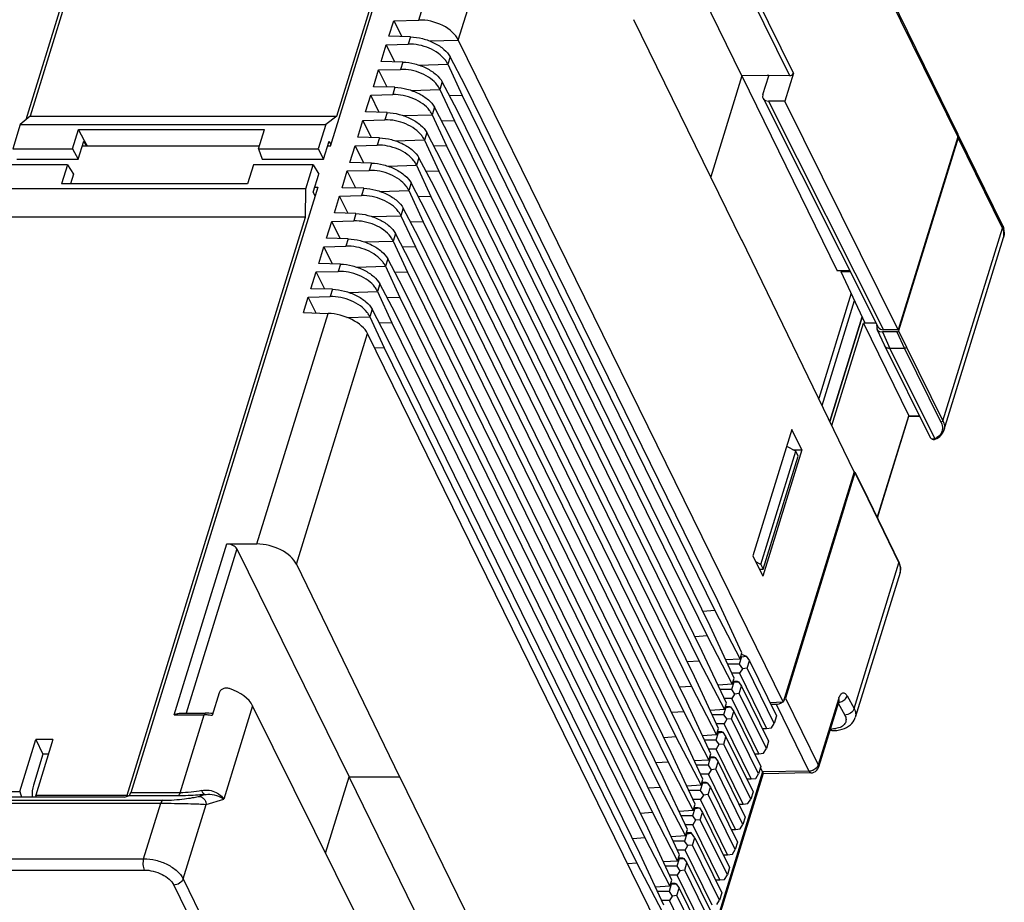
# Model space of a CAD drawing. Header units: millimetres. Extents: x 0 to 420, y 0 to 297.
# Tile 118 of 119: x 264 to 325, y 198 to 253. Entities that reach past the tile are written whole.
import ezdxf

# ---------------------------------------------------------------- set-up
doc = ezdxf.new("R2010")
doc.units = ezdxf.units.MM
doc.header["$LTSCALE"] = 23.1
doc.layers.get('0').update_dxf_attribs({"linetype": 'CONTINUOUS'})
doc.layers.add('03__ASM_ALL_CURVES', color=7, linetype='CONTINUOUS')

msp = doc.modelspace()

# ---------------------------------------------------------------- linework, layer by layer
at = {"color": 7, "linetype": 'Continuous'}
for p, q in [((301.354, 288.276), (322.127, 245.945)), ((301.365, 288.056), (322.139, 245.724)), ((275.649, 282.871), (264.567, 247.01)), ((283.597, 247.01), (294.554, 282.469)), ((264.321, 246.807), (275.13, 281.784)), ((283.207, 245.153), (294.527, 281.784)), ((288.683, 252.978), (293.103, 267.282)), ((291.135, 251.735), (295.558, 266.047)), ((308.747, 249.525), (302.036, 263.2)), ((311.71, 249.517), (305.095, 262.996)), ((311.943, 249.671), (305.215, 263.382)), ((286.835, 251.976), (287.131, 252.932)), ((287.131, 252.932), (288.683, 252.978)), ((287.131, 252.932), (287.629, 251.952)), ((302.017, 253.003), (308.728, 239.328)), ((288.177, 251.935), (286.835, 251.976)), ((288.177, 251.935), (288.037, 251.484)), ((286.351, 250.409), (286.671, 251.444)), ((286.671, 251.444), (288.037, 251.484)), ((287.204, 250.383), (286.671, 251.444)), ((289.361, 251.681), (291.135, 251.735)), ((291.135, 251.735), (311.299, 210.646)), ((290.631, 250.7), (290.487, 250.233)), ((291.568, 248.906), (290.631, 250.7)), ((287.693, 250.369), (286.351, 250.409)), ((287.693, 250.369), (287.553, 249.918)), ((288.696, 250.181), (290.487, 250.234)), ((290.487, 250.233), (291.38, 248.298)), ((285.867, 248.842), (286.187, 249.877)), ((286.187, 249.877), (287.553, 249.918)), ((286.72, 248.817), (286.187, 249.877)), ((308.747, 249.525), (306.806, 243.243)), ((310.303, 249.532), (308.747, 249.525)), ((308.747, 249.525), (314.656, 237.422)), ((310.043, 248.348), (310.406, 249.523)), ((310.408, 249.531), (310.303, 249.532)), ((311.71, 249.517), (310.408, 249.531)), ((311.943, 249.671), (311.407, 247.934)), ((287.208, 248.802), (285.867, 248.842)), ((287.208, 248.802), (287.069, 248.351)), ((290.147, 249.133), (290.003, 248.666)), ((291.084, 247.339), (290.147, 249.133)), ((307.255, 216.939), (291.568, 248.906)), ((285.383, 247.276), (285.703, 248.311)), ((285.703, 248.311), (287.069, 248.351)), ((286.236, 247.25), (285.703, 248.311)), ((288.211, 248.614), (290.003, 248.667)), ((290.003, 248.666), (290.896, 246.731)), ((291.38, 248.298), (290.596, 248.274)), ((291.38, 248.298), (307.067, 216.331)), ((289.663, 247.567), (289.519, 247.1)), ((290.6, 245.773), (289.663, 247.567)), ((310.057, 248.124), (317.211, 233.924)), ((311.407, 247.934), (310.386, 247.95)), ((310.386, 247.95), (317.538, 233.756)), ((318.44, 233.756), (311.407, 247.934)), ((264.567, 247.01), (263.944, 246.496)), ((264.567, 247.01), (283.597, 247.01)), ((283.597, 247.01), (282.909, 246.496)), ((286.724, 247.235), (285.383, 247.276)), ((286.724, 247.235), (286.585, 246.784)), ((287.727, 247.047), (289.519, 247.1)), ((289.519, 247.1), (290.412, 245.164)), ((306.771, 215.372), (291.084, 247.339)), ((263.944, 246.496), (263.48, 244.995)), ((263.944, 246.496), (282.909, 246.496)), ((282.909, 246.496), (282.445, 244.995)), ((284.899, 245.709), (285.219, 246.744)), ((285.219, 246.744), (286.585, 246.784)), ((285.752, 245.683), (285.219, 246.744)), ((290.896, 246.731), (290.112, 246.708)), ((290.896, 246.731), (306.583, 214.764)), ((267.188, 244.995), (267.555, 246.186)), ((267.945, 245.485), (267.555, 246.186)), ((267.555, 246.186), (279.105, 246.186)), ((278.738, 244.995), (279.105, 246.186)), ((286.24, 245.669), (284.899, 245.709)), ((289.179, 246), (289.035, 245.533)), ((290.116, 244.206), (289.179, 246)), ((306.287, 213.806), (290.6, 245.773)), ((322.139, 245.724), (318.44, 233.756)), ((324.903, 240.288), (322.216, 245.763)), ((267.549, 244.346), (267.891, 245.455)), ((278.786, 245.153), (267.798, 245.153)), ((268.076, 245.153), (267.891, 245.455)), ((268.13, 245.153), (267.945, 245.485)), ((282.774, 244.346), (283.116, 245.455)), ((283.207, 245.153), (283.023, 245.153)), ((283.116, 245.455), (283.235, 245.244)), ((284.415, 244.142), (284.734, 245.177)), ((284.734, 245.177), (286.101, 245.218)), ((285.268, 244.117), (284.734, 245.177)), ((286.24, 245.669), (286.101, 245.218)), ((287.243, 245.481), (289.034, 245.534)), ((289.035, 245.533), (289.928, 243.598)), ((290.412, 245.164), (289.628, 245.141)), ((290.412, 245.164), (306.099, 213.198)), ((322.169, 245.662), (318.472, 233.699)), ((324.914, 240.068), (322.169, 245.662)), ((263.48, 244.995), (267.188, 244.995)), ((267.188, 244.995), (267.549, 244.346)), ((278.738, 244.995), (282.445, 244.995)), ((278.738, 244.995), (278.97, 244.346)), ((282.445, 244.995), (282.774, 244.346)), ((266.88, 244.001), (263.173, 244.001)), ((263.744, 244.346), (267.549, 244.346)), ((266.88, 244.001), (266.512, 242.81)), ((266.88, 244.001), (267.258, 243.406)), ((278.43, 244.001), (278.062, 242.81)), ((282.138, 244.001), (278.43, 244.001)), ((278.97, 244.346), (282.774, 244.346)), ((281.674, 242.501), (282.138, 244.001)), ((282.138, 244.001), (282.483, 243.406)), ((285.756, 244.102), (284.415, 244.142)), ((285.756, 244.102), (285.617, 243.651)), ((286.759, 243.914), (288.55, 243.967)), ((288.695, 244.433), (288.551, 243.966)), ((288.551, 243.966), (289.444, 242.031)), ((289.632, 242.639), (288.695, 244.433)), ((305.803, 212.239), (290.116, 244.206)), ((267.258, 243.406), (267.074, 242.81)), ((282.141, 242.298), (282.483, 243.406)), ((283.93, 242.576), (284.25, 243.611)), ((284.25, 243.611), (285.617, 243.651)), ((284.784, 242.55), (284.25, 243.611)), ((289.928, 243.598), (289.143, 243.575)), ((289.928, 243.598), (305.615, 211.631)), ((278.062, 242.81), (266.512, 242.81)), ((288.211, 242.867), (288.066, 242.4)), ((289.148, 241.073), (288.211, 242.867)), ((305.319, 210.672), (289.632, 242.639)), ((281.674, 242.501), (262.709, 242.501)), ((282.418, 242.6), (270.808, 205.029)), ((281.66, 240.743), (281.674, 242.501)), ((282.256, 242.078), (282.141, 242.298)), ((282.234, 242.6), (282.418, 242.6)), ((283.446, 241.009), (283.766, 242.044)), ((283.766, 242.044), (285.133, 242.084)), ((284.3, 240.983), (283.766, 242.044)), ((285.272, 242.535), (283.93, 242.576)), ((285.272, 242.535), (285.133, 242.084)), ((286.275, 242.348), (288.066, 242.4)), ((288.066, 242.4), (288.96, 240.464)), ((289.444, 242.031), (288.659, 242.008)), ((289.444, 242.031), (305.131, 210.064)), ((284.788, 240.969), (283.446, 241.009)), ((284.788, 240.969), (284.648, 240.518)), ((285.791, 240.781), (287.582, 240.834)), ((287.727, 241.3), (287.582, 240.833)), ((287.582, 240.833), (288.476, 238.898)), ((288.664, 239.506), (287.727, 241.3)), ((304.835, 209.106), (289.148, 241.073)), ((281.66, 240.743), (262.631, 240.743)), ((270.579, 204.882), (281.66, 240.743)), ((282.962, 239.442), (283.282, 240.477)), ((283.282, 240.477), (284.648, 240.518)), ((283.815, 239.417), (283.282, 240.477)), ((288.96, 240.464), (288.175, 240.441)), ((288.96, 240.464), (304.647, 208.498)), ((287.243, 239.734), (287.098, 239.266)), ((288.179, 237.939), (287.243, 239.734)), ((321.217, 228.103), (324.914, 240.068)), ((284.304, 239.402), (282.962, 239.442)), ((284.304, 239.402), (284.164, 238.951)), ((285.307, 239.214), (287.098, 239.267)), ((287.098, 239.266), (287.991, 237.331)), ((304.351, 207.539), (288.664, 239.506)), ((308.732, 239.342), (308.728, 239.328)), ((315.719, 224.95), (308.732, 239.342)), ((321.287, 227.515), (324.983, 239.477)), ((282.478, 237.876), (282.798, 238.911)), ((282.798, 238.911), (284.164, 238.951)), ((283.331, 237.85), (282.798, 238.911)), ((288.476, 238.898), (287.691, 238.875)), ((288.476, 238.898), (304.163, 206.931)), ((283.82, 237.835), (282.478, 237.876)), ((283.82, 237.835), (283.68, 237.384)), ((286.758, 238.167), (286.614, 237.7)), ((287.695, 236.373), (286.758, 238.167)), ((303.866, 205.973), (288.179, 237.939)), ((281.994, 236.309), (282.314, 237.344)), ((282.314, 237.344), (283.68, 237.384)), ((282.847, 236.283), (282.314, 237.344)), ((284.822, 237.648), (286.614, 237.7)), ((286.614, 237.7), (287.507, 235.764)), ((287.991, 237.331), (287.207, 237.308)), ((287.991, 237.331), (303.678, 205.364)), ((315.449, 237.422), (314.656, 237.422)), ((314.931, 237.422), (314.908, 237.348)), ((315.486, 237.348), (314.908, 237.348)), ((316.396, 234.171), (314.908, 237.348)), ((286.274, 236.6), (286.13, 236.133)), ((287.211, 234.806), (286.274, 236.6)), ((283.335, 236.269), (281.994, 236.309)), ((283.335, 236.269), (283.196, 235.818)), ((284.338, 236.081), (286.13, 236.134)), ((286.13, 236.133), (287.023, 234.198)), ((303.382, 204.406), (287.695, 236.373)), ((315.529, 236.022), (313.512, 229.496)), ((281.534, 234.821), (281.83, 235.777)), ((281.83, 235.777), (283.196, 235.818)), ((282.323, 234.797), (281.83, 235.777)), ((287.507, 235.764), (286.723, 235.741)), ((287.507, 235.764), (303.194, 203.798)), ((313.723, 229.061), (315.737, 235.578)), ((278.638, 220.471), (283.058, 234.775)), ((281.534, 234.821), (283.058, 234.775)), ((285.79, 235.034), (285.646, 234.566)), ((286.727, 233.239), (285.79, 235.034)), ((302.898, 202.839), (287.211, 234.806)), ((284.226, 234.525), (285.645, 234.567)), ((285.646, 234.566), (286.539, 232.631)), ((287.023, 234.198), (286.239, 234.175)), ((287.023, 234.198), (302.71, 202.231)), ((316.216, 234.555), (314.209, 228.06)), ((314.322, 227.828), (316.282, 234.171)), ((317.087, 234.171), (316.282, 234.171)), ((316.282, 234.171), (319.097, 228.415)), ((281.088, 219.22), (285.51, 233.532)), ((305.674, 192.444), (285.51, 233.532)), ((317.121, 234.013), (317.138, 234.069)), ((317.129, 233.801), (317.585, 232.783)), ((318.356, 233.621), (317.461, 233.621)), ((317.461, 233.621), (317.916, 232.605)), ((318.44, 233.756), (317.538, 233.756)), ((318.356, 233.621), (318.837, 232.605)), ((318.472, 233.699), (318.954, 232.682)), ((302.414, 201.273), (286.727, 233.239)), ((286.539, 232.631), (285.961, 232.614)), ((286.539, 232.631), (302.226, 200.664)), ((317.59, 232.773), (317.585, 232.783)), ((317.59, 232.773), (320.434, 227.079)), ((318.837, 232.605), (317.916, 232.605)), ((317.916, 232.605), (320.716, 227)), ((318.837, 232.605), (321.101, 228.025)), ((318.954, 232.682), (321.217, 228.103)), ((317.144, 222.097), (319.097, 228.415)), ((317.152, 222.082), (319.103, 228.396)), ((319.097, 228.415), (319.766, 228.415)), ((319.1, 228.394), (319.777, 228.394)), ((311.851, 227.575), (309.425, 219.724)), ((312.468, 226.317), (311.851, 227.575)), ((321.287, 227.515), (321.286, 227.514)), ((320.74, 226.971), (320.782, 226.988)), ((320.782, 226.988), (320.847, 227.02)), ((309.923, 219.202), (312.091, 226.217)), ((312.468, 226.317), (310.042, 218.466)), ((312.091, 226.217), (311.523, 226.512)), ((311.899, 226.316), (312.468, 226.317)), ((312.236, 225.92), (312.091, 226.217)), ((310.069, 218.906), (312.236, 225.92)), ((315.719, 224.95), (311.299, 210.646)), ((315.745, 224.927), (316.24, 223.954)), ((315.748, 224.882), (315.125, 222.868)), ((315.748, 224.882), (316.243, 223.909)), ((316.24, 223.954), (316.24, 223.953)), ((316.24, 223.953), (318.491, 219.333)), ((316.243, 223.909), (318.493, 219.289)), ((315.132, 222.852), (311.442, 210.91)), ((315.132, 222.852), (315.071, 222.853)), ((315.125, 222.868), (315.075, 222.868)), ((315.132, 222.852), (315.125, 222.868)), ((273.501, 209.865), (276.779, 220.471)), ((277.39, 220.16), (274.244, 209.978)), ((276.779, 220.471), (278.638, 220.471)), ((277.39, 220.16), (284.366, 206.017)), ((309.425, 219.724), (310.042, 218.466)), ((281.088, 219.22), (287.497, 206.017)), ((309.923, 219.202), (309.603, 219.361)), ((309.829, 218.899), (310.069, 218.906)), ((309.923, 219.202), (310.069, 218.906)), ((315.703, 210.258), (318.493, 219.289)), ((318.532, 219.24), (318.491, 219.333)), ((318.561, 218.696), (315.78, 209.696)), ((308.748, 213.717), (307.255, 216.939)), ((307.067, 216.331), (306.325, 216.282)), ((307.067, 216.331), (308.629, 213.329)), ((308.264, 212.15), (306.771, 215.372)), ((306.583, 214.764), (305.841, 214.715)), ((306.583, 214.764), (308.145, 211.762)), ((307.78, 210.583), (306.287, 213.806)), ((308.629, 213.329), (307.745, 213.271)), ((308.72, 213.467), (308.577, 213.005)), ((308.629, 213.329), (308.748, 213.717)), ((308.671, 213.467), (308.72, 213.467)), ((308.72, 213.626), (309.013, 213.499)), ((308.72, 213.467), (309.013, 213.499)), ((309.013, 213.499), (309.21, 213.218)), ((306.099, 213.198), (305.357, 213.149)), ((306.099, 213.198), (307.66, 210.196)), ((308.577, 213.005), (307.868, 213.005)), ((308.577, 213.005), (308.774, 212.724)), ((308.774, 212.724), (308.602, 212.443)), ((309.067, 212.756), (308.774, 212.724)), ((309.067, 212.756), (309.21, 213.218)), ((310.745, 209.337), (309.067, 212.756)), ((309.21, 213.218), (310.888, 209.8)), ((307.296, 209.017), (305.803, 212.239)), ((308.602, 212.443), (308.129, 212.443)), ((308.145, 211.762), (308.264, 212.15)), ((308.602, 212.443), (310.28, 209.024)), ((305.615, 211.631), (304.872, 211.582)), ((305.615, 211.631), (307.176, 208.629)), ((308.145, 211.762), (307.261, 211.704)), ((308.233, 211.893), (308.093, 211.438)), ((308.185, 211.893), (308.233, 211.893)), ((308.205, 211.957), (308.452, 211.957)), ((308.233, 211.893), (308.527, 211.925)), ((308.452, 211.957), (308.527, 211.925)), ((308.527, 211.925), (308.724, 211.644)), ((308.583, 211.19), (308.724, 211.644)), ((308.724, 211.644), (310.401, 208.225)), ((276.296, 211.231), (275.861, 209.822)), ((308.093, 211.438), (307.384, 211.438)), ((308.118, 210.876), (307.644, 210.876)), ((308.093, 211.438), (308.29, 211.157)), ((308.29, 211.157), (308.118, 210.876)), ((309.796, 207.457), (308.118, 210.876)), ((308.583, 211.19), (308.29, 211.157)), ((310.261, 207.771), (308.583, 211.19)), ((311.442, 210.91), (313.478, 206.76)), ((315.273, 211.043), (315.703, 210.258)), ((278.371, 210.43), (276.581, 204.636)), ((284.828, 197.413), (278.371, 210.43)), ((306.812, 207.45), (305.319, 210.672)), ((307.749, 210.326), (307.609, 209.872)), ((307.66, 210.196), (307.78, 210.583)), ((307.701, 210.326), (307.749, 210.326)), ((307.721, 210.391), (307.968, 210.391)), ((307.749, 210.326), (308.043, 210.358)), ((307.968, 210.391), (308.043, 210.358)), ((308.043, 210.358), (308.239, 210.077)), ((311.299, 210.646), (310.484, 210.622)), ((310.533, 210.523), (310.866, 210.524)), ((310.866, 210.524), (312.905, 206.369)), ((314.742, 210.85), (313.478, 206.76)), ((314.759, 210.703), (313.495, 206.613)), ((314.725, 210.59), (315.129, 209.851)), ((273.501, 209.865), (275.36, 209.865)), ((273.866, 205.029), (275.36, 209.865)), ((273.882, 209.978), (275.452, 209.978)), ((275.542, 209.977), (275.452, 209.978)), ((275.659, 209.971), (275.542, 209.977)), ((275.776, 209.959), (275.659, 209.971)), ((305.131, 210.064), (304.388, 210.016)), ((305.131, 210.064), (306.692, 207.062)), ((307.66, 210.196), (306.777, 210.138)), ((307.609, 209.872), (306.9, 209.872)), ((307.609, 209.872), (307.805, 209.591)), ((308.099, 209.623), (308.239, 210.077)), ((308.239, 210.077), (309.917, 206.658)), ((310.888, 209.8), (310.745, 209.337)), ((306.328, 205.883), (304.835, 209.106)), ((307.634, 209.31), (307.16, 209.31)), ((307.805, 209.591), (307.634, 209.31)), ((309.312, 205.891), (307.634, 209.31)), ((308.099, 209.623), (307.805, 209.591)), ((309.777, 206.204), (308.099, 209.623)), ((310.009, 209.024), (310.28, 209.024)), ((310.28, 209.024), (310.573, 209.056)), ((310.573, 209.056), (310.745, 209.337)), ((304.647, 208.498), (303.904, 208.449)), ((304.647, 208.498), (306.208, 205.496)), ((307.176, 208.629), (306.292, 208.571)), ((307.265, 208.759), (307.124, 208.305)), ((307.176, 208.629), (307.296, 209.017)), ((307.217, 208.759), (307.265, 208.759)), ((307.237, 208.824), (307.484, 208.824)), ((307.265, 208.759), (307.558, 208.792)), ((307.484, 208.824), (307.558, 208.792)), ((307.558, 208.792), (307.755, 208.511)), ((307.615, 208.056), (307.755, 208.511)), ((307.755, 208.511), (309.433, 205.092)), ((314.337, 208.887), (314.198, 208.887)), ((314.336, 208.887), (314.47, 208.891)), ((263.924, 205.117), (264.917, 208.332)), ((265.974, 208.332), (264.908, 204.882)), ((265.974, 208.332), (264.917, 208.332)), ((264.917, 208.332), (265.357, 207.42)), ((307.124, 208.305), (306.416, 208.305)), ((307.124, 208.305), (307.321, 208.024)), ((307.321, 208.024), (307.15, 207.743)), ((307.615, 208.056), (307.321, 208.024)), ((309.293, 204.637), (307.615, 208.056)), ((310.401, 208.225), (310.261, 207.771)), ((265.357, 207.42), (264.767, 205.512)), ((265.692, 207.42), (265.357, 207.42)), ((305.844, 204.317), (304.351, 207.539)), ((306.781, 207.193), (306.64, 206.738)), ((307.15, 207.743), (306.676, 207.743)), ((306.692, 207.062), (306.812, 207.45)), ((306.732, 207.193), (306.781, 207.193)), ((306.752, 207.257), (307, 207.257)), ((306.781, 207.193), (307.074, 207.225)), ((307, 207.257), (307.074, 207.225)), ((307.074, 207.225), (307.271, 206.944)), ((308.827, 204.324), (307.15, 207.743)), ((309.525, 207.457), (309.796, 207.457)), ((309.796, 207.457), (310.089, 207.49)), ((310.089, 207.49), (310.261, 207.771)), ((304.163, 206.931), (303.42, 206.882)), ((304.163, 206.931), (305.724, 203.929)), ((306.692, 207.062), (305.808, 207.004)), ((306.64, 206.738), (305.932, 206.738)), ((306.64, 206.738), (306.837, 206.457)), ((307.131, 206.49), (307.271, 206.944)), ((307.271, 206.944), (308.949, 203.525)), ((309.917, 206.658), (309.777, 206.204)), ((310.028, 206.326), (309.897, 206.594)), ((282.905, 201.291), (284.366, 206.017)), ((284.366, 206.017), (287.497, 206.017)), ((291.077, 192.342), (284.366, 206.017)), ((287.502, 206.031), (287.497, 206.017)), ((294.212, 192.356), (287.502, 206.031)), ((305.36, 202.75), (303.866, 205.973)), ((310.028, 206.326), (305.645, 192.142)), ((310.061, 206.229), (305.684, 192.064)), ((306.666, 206.176), (306.192, 206.176)), ((306.837, 206.457), (306.666, 206.176)), ((308.343, 202.757), (306.666, 206.176)), ((307.131, 206.49), (306.837, 206.457)), ((308.808, 203.071), (307.131, 206.49)), ((309.605, 205.923), (309.777, 206.204)), ((312.905, 206.369), (310.028, 206.326)), ((313.025, 206.26), (310.046, 206.216)), ((303.678, 205.364), (302.936, 205.316)), ((303.678, 205.364), (305.24, 202.363)), ((306.208, 205.496), (305.324, 205.438)), ((306.297, 205.626), (306.156, 205.172)), ((306.208, 205.496), (306.328, 205.883)), ((306.248, 205.626), (306.297, 205.626)), ((306.268, 205.691), (306.515, 205.691)), ((306.297, 205.626), (306.59, 205.658)), ((306.515, 205.691), (306.59, 205.658)), ((306.59, 205.658), (306.787, 205.377)), ((306.647, 204.923), (306.787, 205.377)), ((306.787, 205.377), (308.465, 201.958)), ((309.041, 205.891), (309.312, 205.891)), ((309.312, 205.891), (309.605, 205.923)), ((270.423, 204.767), (251.023, 204.767)), ((258.349, 205.117), (263.924, 205.117)), ((263.924, 205.117), (264.035, 204.767)), ((264.908, 204.882), (270.579, 204.882)), ((264.963, 204.767), (264.908, 204.882)), ((270.423, 204.767), (270.678, 204.843)), ((270.579, 204.882), (270.609, 204.823)), ((273.736, 204.843), (270.678, 204.843)), ((273.866, 205.029), (270.808, 205.029)), ((275.004, 204.81), (275.391, 204.924)), ((306.156, 205.172), (305.447, 205.172)), ((306.156, 205.172), (306.353, 204.891)), ((306.353, 204.891), (306.181, 204.61)), ((306.647, 204.923), (306.353, 204.891)), ((308.324, 201.504), (306.647, 204.923)), ((309.433, 205.092), (309.293, 204.637)), ((211.289, 204.381), (272.671, 204.381)), ((211.419, 204.567), (272.802, 204.567)), ((271.608, 200.94), (272.671, 204.381)), ((274.06, 199.697), (275.487, 204.313)), ((275.487, 204.313), (276.581, 204.636)), ((304.875, 201.183), (303.382, 204.406)), ((306.181, 204.61), (305.708, 204.61)), ((305.724, 203.929), (305.844, 204.317)), ((307.859, 201.191), (306.181, 204.61)), ((308.557, 204.324), (308.827, 204.324)), ((308.827, 204.324), (309.121, 204.356)), ((309.121, 204.356), (309.293, 204.637)), ((303.194, 203.798), (302.452, 203.749)), ((303.194, 203.798), (304.756, 200.796)), ((305.724, 203.929), (304.84, 203.871)), ((305.672, 203.605), (304.963, 203.605)), ((305.812, 204.059), (305.672, 203.605)), ((305.672, 203.605), (305.869, 203.324)), ((305.764, 204.059), (305.812, 204.059)), ((305.784, 204.124), (306.031, 204.124)), ((305.812, 204.059), (306.106, 204.092)), ((306.031, 204.124), (306.106, 204.092)), ((306.106, 204.092), (306.303, 203.811)), ((306.162, 203.356), (306.303, 203.811)), ((306.303, 203.811), (307.981, 200.392)), ((308.949, 203.525), (308.808, 203.071)), ((305.697, 203.043), (305.224, 203.043)), ((305.869, 203.324), (305.697, 203.043)), ((307.375, 199.624), (305.697, 203.043)), ((306.162, 203.356), (305.869, 203.324)), ((307.84, 199.938), (306.162, 203.356)), ((308.637, 202.79), (308.808, 203.071)), ((304.391, 199.617), (302.898, 202.839)), ((305.24, 202.363), (304.356, 202.305)), ((305.328, 202.493), (305.188, 202.038)), ((305.24, 202.363), (305.36, 202.75)), ((305.28, 202.493), (305.328, 202.493)), ((305.3, 202.557), (305.547, 202.557)), ((305.328, 202.493), (305.622, 202.525)), ((305.622, 202.525), (305.547, 202.557)), ((305.819, 202.244), (305.622, 202.525)), ((308.073, 202.757), (308.343, 202.757)), ((308.343, 202.757), (308.637, 202.79)), ((302.71, 202.231), (301.968, 202.182)), ((302.71, 202.231), (304.272, 199.229)), ((305.188, 202.038), (304.479, 202.038)), ((305.385, 201.757), (305.188, 202.038)), ((305.213, 201.476), (305.385, 201.757)), ((305.678, 201.79), (305.385, 201.757)), ((305.678, 201.79), (305.819, 202.244)), ((307.356, 198.371), (305.678, 201.79)), ((305.819, 202.244), (307.496, 198.825)), ((308.465, 201.958), (308.324, 201.504)), ((303.907, 198.05), (302.414, 201.273)), ((305.213, 201.476), (304.74, 201.476)), ((304.756, 200.796), (304.875, 201.183)), ((306.891, 198.058), (305.213, 201.476)), ((307.589, 201.191), (307.859, 201.191)), ((307.859, 201.191), (308.153, 201.223)), ((308.153, 201.223), (308.324, 201.504)), ((210.24, 200.94), (271.608, 200.94)), ((302.226, 200.664), (301.658, 200.627)), ((302.226, 200.664), (303.787, 197.663)), ((304.756, 200.796), (303.872, 200.738)), ((304.704, 200.472), (303.995, 200.472)), ((304.844, 200.926), (304.704, 200.472)), ((304.704, 200.472), (304.901, 200.191)), ((304.796, 200.926), (304.844, 200.926)), ((304.816, 200.991), (305.063, 200.991)), ((304.844, 200.926), (305.138, 200.958)), ((305.063, 200.991), (305.138, 200.958)), ((305.138, 200.958), (305.335, 200.677)), ((305.194, 200.223), (305.335, 200.677)), ((305.335, 200.677), (307.012, 197.259)), ((210.271, 200.238), (271.639, 200.238)), ((304.729, 199.91), (304.255, 199.91)), ((304.901, 200.191), (304.729, 199.91)), ((306.407, 196.491), (304.729, 199.91)), ((305.194, 200.223), (304.901, 200.191)), ((306.872, 196.804), (305.194, 200.223)), ((307.669, 199.657), (307.84, 199.938)), ((307.981, 200.392), (307.84, 199.938)), ((273.479, 199.305), (294.252, 156.974)), ((274.06, 199.697), (294.834, 157.365)), ((304.36, 199.359), (304.22, 198.905)), ((304.272, 199.229), (304.391, 199.617)), ((304.312, 199.359), (304.36, 199.359)), ((304.332, 199.424), (304.579, 199.424)), ((304.36, 199.359), (304.654, 199.392)), ((304.579, 199.424), (304.654, 199.392)), ((304.654, 199.392), (304.85, 199.111)), ((307.104, 199.624), (307.375, 199.624)), ((307.375, 199.624), (307.669, 199.657)), ((304.272, 199.229), (303.388, 199.171)), ((304.22, 198.905), (303.511, 198.905)), ((304.22, 198.905), (304.416, 198.624)), ((304.71, 198.656), (304.416, 198.624)), ((304.71, 198.656), (304.85, 199.111)), ((306.388, 195.238), (304.71, 198.656)), ((304.85, 199.111), (306.528, 195.692)), ((307.496, 198.825), (307.356, 198.371)), ((304.245, 198.343), (303.771, 198.343)), ((304.416, 198.624), (304.245, 198.343)), ((305.923, 194.924), (304.245, 198.343)), ((307.184, 198.09), (307.356, 198.371))]:
    msp.add_line(p, q, dxfattribs=at)
for points in [[(321.024, 227.137), (321.098, 227.205), (321.163, 227.279), (321.216, 227.357), (321.259, 227.441), (321.287, 227.515)], [(320.433, 227.079), (320.438, 227.071), (320.461, 227.036), (320.491, 227.007), (320.525, 226.983), (320.564, 226.966), (320.606, 226.956), (320.65, 226.954), (320.695, 226.959), (320.74, 226.971)], [(320.847, 227.02), (320.94, 227.076), (321.024, 227.137)], [(318.59, 219), (318.569, 219.119), (318.532, 219.24)], [(318.56, 218.691), (318.58, 218.768), (318.594, 218.882), (318.59, 219)], [(275.898, 209.943), (275.894, 209.943), (275.776, 209.959)], [(314.47, 208.891), (314.632, 208.905), (314.798, 208.931), (314.961, 208.971), (315.111, 209.023), (315.246, 209.086), (315.368, 209.159), (315.476, 209.241), (315.569, 209.332), (315.649, 209.43), (315.713, 209.536), (315.763, 209.647), (315.78, 209.697)]]:
    msp.add_lwpolyline(points, dxfattribs=at)
for centre, radius, start, end in [((321.891, 245.829), 0.262, 18.37932, 26.1459), ((321.799, 245.83), 0.356, 342.76251, 351.45296), ((321.922, 245.767), 0.263, 26.16484, 33.58468), ((321.922, 245.767), 0.262, 20.26362, 26.15125), ((323.924, 239.77), 1.104, 2.70763, 12.27416), ((320.203, 228.102), 1.216, 294.92668, 296.52735), ((317.919, 218.894), 0.673, 345.57833, 352.76473), ((317.904, 218.896), 0.687, 352.75432, 354.96062), ((317.928, 218.892), 0.663, 342.69285, 345.55882), ((315.961, 210.475), 1.275, 159.24106, 162.88364), ((275.359, 206.977), 2.888, 85.13567, 89.97453), ((275.338, 206.699), 3.167, 82.08783, 85.1845), ((275.322, 206.576), 3.29, 80.56972, 82.10055), ((314.225, 211.07), 2.09, 269.9848, 273.00201), ((313.018, 206.76), 0.5, 293.57079, 342.85354), ((312.896, 206.94), 0.572, 270.9079, 276.86644)]:
    msp.add_arc(centre, radius, start, end, dxfattribs=at)
for centre, major_axis, ratio, start_param, end_param in [((289.276, 251.68), (1.922, -0.555), 0.611219, 0.483624, 2.054421), ((311.758, 249.673), (0.182, 0.083), 0.730065, -2.142528, -0.576968), ((310.507, 248.341), (0.455, 0.208), 0.729932, 2.564779, 4.135548), ((283.685, 233.587), (1.901, -0.621), 0.533631, 0.503578, 2.074375), ((317.582, 234.013), (0.449, 0.22), 0.721287, 2.544283, 4.114774), ((317.659, 234.147), (0.449, 0.22), 0.721473, -3.133808, -2.168111), ((318.38, 233.699), (0.0898, 0.0441), 0.721532, -2.168306, -0.59751), ((315.655, 224.882), (0.0898, 0.0441), 0.721532, -0.59751, 0.510782), ((276.931, 220.159), (0.477, -0.149), 0.576315, 0.501928, 2.067488), ((279.245, 219.22), (1.909, -0.596), 0.576315, 0.496692, 2.067488), ((276.529, 210.43), (1.913, -0.585), 0.568759, 0.493218, 1.52913), ((310.979, 210.915), (0.453, 0.211), 0.728134, 5.180726, 5.701391), ((310.979, 210.915), (0.453, 0.211), 0.728134, 4.148048, 4.949602), ((265.056, 204.89), (0.012, 1), 0.376781, 0.904389, 1.698376), ((270.657, 205.34), (0.001, 0.5), 0.386898, -3.026081, -2.240683)]:
    msp.add_ellipse(centre, major_axis=major_axis, ratio=ratio, start_param=start_param, end_param=end_param, dxfattribs=at)
for points, knots in [([(288.177, 251.935), (288.428, 251.928), (288.938, 251.847), (289.645, 251.583), (290.237, 251.208), (290.538, 250.875), (290.631, 250.701)], [0, 0, 0, 0, 0.265264, 0.538889, 0.79138, 1, 1, 1, 1]), ([(290.322, 250.505), (290.204, 250.66), (289.898, 250.943), (289.338, 251.253), (288.702, 251.449), (288.256, 251.491), (288.037, 251.484)], [0, 0, 0, 0, 0.226988, 0.48029, 0.744153, 1, 1, 1, 1]), ([(287.693, 250.369), (287.944, 250.361), (288.453, 250.281), (289.161, 250.017), (289.753, 249.641), (290.054, 249.308), (290.147, 249.134)], [0, 0, 0, 0, 0.265264, 0.538889, 0.79138, 1, 1, 1, 1]), ([(290.487, 250.234), (290.476, 250.257), (290.429, 250.352), (290.371, 250.441), (290.322, 250.505)], [0, 0, 0, 0, 0.239724, 1, 1, 1, 1]), ([(289.838, 248.939), (289.72, 249.093), (289.414, 249.376), (288.854, 249.686), (288.218, 249.882), (287.772, 249.924), (287.553, 249.918)], [0, 0, 0, 0, 0.226988, 0.48029, 0.744153, 1, 1, 1, 1]), ([(287.208, 248.802), (287.46, 248.794), (287.969, 248.714), (288.677, 248.45), (289.269, 248.075), (289.57, 247.742), (289.663, 247.567)], [0, 0, 0, 0, 0.265264, 0.538889, 0.79138, 1, 1, 1, 1]), ([(290.003, 248.667), (289.992, 248.69), (289.945, 248.785), (289.887, 248.875), (289.838, 248.939)], [0, 0, 0, 0, 0.239724, 1, 1, 1, 1]), ([(289.354, 247.372), (289.236, 247.526), (288.93, 247.809), (288.37, 248.12), (287.734, 248.316), (287.288, 248.357), (287.069, 248.351)], [0, 0, 0, 0, 0.226988, 0.48029, 0.744153, 1, 1, 1, 1]), ([(286.724, 247.235), (286.976, 247.228), (287.485, 247.148), (288.193, 246.883), (288.785, 246.508), (289.086, 246.175), (289.179, 246.001)], [0, 0, 0, 0, 0.265264, 0.538889, 0.79138, 1, 1, 1, 1]), ([(289.519, 247.1), (289.508, 247.123), (289.461, 247.219), (289.403, 247.308), (289.354, 247.372)], [0, 0, 0, 0, 0.239724, 1, 1, 1, 1]), ([(288.87, 245.805), (288.752, 245.96), (288.446, 246.243), (287.885, 246.553), (287.25, 246.749), (286.803, 246.791), (286.585, 246.784)], [0, 0, 0, 0, 0.226988, 0.48029, 0.744153, 1, 1, 1, 1]), ([(289.034, 245.534), (289.024, 245.557), (288.977, 245.652), (288.919, 245.741), (288.87, 245.805)], [0, 0, 0, 0, 0.239724, 1, 1, 1, 1]), ([(322.14, 245.912), (322.144, 245.901), (322.155, 245.857), (322.156, 245.811), (322.151, 245.777)], [0, 0, 0, 0, 0.243698, 1, 1, 1, 1]), ([(322.169, 245.662), (322.174, 245.679), (322.189, 245.743), (322.185, 245.812), (322.168, 245.858)], [0, 0, 0, 0, 0.264403, 1, 1, 1, 1]), ([(288.385, 244.239), (288.268, 244.393), (287.962, 244.676), (287.401, 244.986), (286.766, 245.182), (286.319, 245.224), (286.101, 245.218)], [0, 0, 0, 0, 0.226988, 0.48029, 0.744153, 1, 1, 1, 1]), ([(286.24, 245.669), (286.492, 245.661), (287.001, 245.581), (287.709, 245.317), (288.301, 244.941), (288.602, 244.609), (288.695, 244.434)], [0, 0, 0, 0, 0.265264, 0.538889, 0.79138, 1, 1, 1, 1]), ([(285.756, 244.102), (286.007, 244.095), (286.517, 244.014), (287.224, 243.75), (287.816, 243.375), (288.117, 243.042), (288.21, 242.867)], [0, 0, 0, 0, 0.265264, 0.538889, 0.79138, 1, 1, 1, 1]), ([(288.55, 243.967), (288.54, 243.99), (288.493, 244.085), (288.434, 244.175), (288.385, 244.239)], [0, 0, 0, 0, 0.239724, 1, 1, 1, 1]), ([(287.901, 242.672), (287.783, 242.826), (287.477, 243.11), (286.917, 243.42), (286.282, 243.616), (285.835, 243.657), (285.617, 243.651)], [0, 0, 0, 0, 0.226988, 0.48029, 0.744153, 1, 1, 1, 1]), ([(288.066, 242.4), (288.056, 242.423), (288.009, 242.519), (287.95, 242.608), (287.901, 242.672)], [0, 0, 0, 0, 0.239724, 1, 1, 1, 1]), ([(287.417, 241.105), (287.299, 241.26), (286.993, 241.543), (286.433, 241.853), (285.798, 242.049), (285.351, 242.091), (285.133, 242.084)], [0, 0, 0, 0, 0.226988, 0.48029, 0.744153, 1, 1, 1, 1]), ([(285.272, 242.535), (285.523, 242.528), (286.033, 242.448), (286.74, 242.183), (287.332, 241.808), (287.633, 241.475), (287.726, 241.301)], [0, 0, 0, 0, 0.265264, 0.538889, 0.79138, 1, 1, 1, 1]), ([(284.788, 240.969), (285.039, 240.961), (285.549, 240.881), (286.256, 240.617), (286.848, 240.241), (287.149, 239.909), (287.242, 239.734)], [0, 0, 0, 0, 0.265264, 0.538889, 0.79138, 1, 1, 1, 1]), ([(287.582, 240.834), (287.572, 240.857), (287.525, 240.952), (287.466, 241.041), (287.417, 241.105)], [0, 0, 0, 0, 0.239724, 1, 1, 1, 1]), ([(286.933, 239.539), (286.815, 239.693), (286.509, 239.976), (285.949, 240.286), (285.313, 240.482), (284.867, 240.524), (284.648, 240.518)], [0, 0, 0, 0, 0.226988, 0.48029, 0.744153, 1, 1, 1, 1]), ([(324.903, 240.288), (324.914, 240.265), (324.956, 240.174), (324.987, 240.078), (325.003, 240.005)], [0, 0, 0, 0, 0.25268, 1, 1, 1, 1]), ([(324.914, 240.068), (324.926, 240.105), (324.937, 240.181), (324.919, 240.256), (324.903, 240.288)], [0, 0, 0, 0, 0.516984, 1, 1, 1, 1]), ([(324.983, 239.477), (325.011, 239.569), (325.027, 239.777), (324.961, 239.973), (324.914, 240.068)], [0, 0, 0, 0, 0.474041, 1, 1, 1, 1]), ([(284.304, 239.402), (284.555, 239.395), (285.064, 239.314), (285.772, 239.05), (286.364, 238.675), (286.665, 238.342), (286.758, 238.167)], [0, 0, 0, 0, 0.265264, 0.538889, 0.79138, 1, 1, 1, 1]), ([(287.098, 239.267), (287.087, 239.29), (287.041, 239.385), (286.982, 239.475), (286.933, 239.539)], [0, 0, 0, 0, 0.239724, 1, 1, 1, 1]), ([(286.449, 237.972), (286.331, 238.126), (286.025, 238.41), (285.465, 238.72), (284.829, 238.916), (284.383, 238.957), (284.164, 238.951)], [0, 0, 0, 0, 0.226988, 0.48029, 0.744153, 1, 1, 1, 1]), ([(283.82, 237.835), (284.071, 237.828), (284.58, 237.748), (285.288, 237.483), (285.88, 237.108), (286.181, 236.775), (286.274, 236.601)], [0, 0, 0, 0, 0.265264, 0.538889, 0.79138, 1, 1, 1, 1]), ([(286.614, 237.7), (286.603, 237.723), (286.556, 237.819), (286.498, 237.908), (286.449, 237.972)], [0, 0, 0, 0, 0.239724, 1, 1, 1, 1]), ([(285.965, 236.406), (285.847, 236.56), (285.541, 236.843), (284.981, 237.153), (284.345, 237.349), (283.899, 237.391), (283.68, 237.384)], [0, 0, 0, 0, 0.226988, 0.48029, 0.744153, 1, 1, 1, 1]), ([(283.335, 236.269), (283.587, 236.261), (284.096, 236.181), (284.804, 235.917), (285.396, 235.541), (285.697, 235.209), (285.79, 235.034)], [0, 0, 0, 0, 0.265264, 0.538889, 0.79138, 1, 1, 1, 1]), ([(286.13, 236.134), (286.119, 236.157), (286.072, 236.252), (286.014, 236.341), (285.965, 236.406)], [0, 0, 0, 0, 0.239724, 1, 1, 1, 1]), ([(285.481, 234.839), (285.363, 234.993), (285.057, 235.276), (284.496, 235.586), (283.861, 235.782), (283.415, 235.824), (283.196, 235.818)], [0, 0, 0, 0, 0.226988, 0.48029, 0.744153, 1, 1, 1, 1]), ([(285.645, 234.567), (285.635, 234.59), (285.588, 234.685), (285.53, 234.775), (285.481, 234.839)], [0, 0, 0, 0, 0.239724, 1, 1, 1, 1]), ([(317.917, 232.603), (317.848, 232.603), (317.717, 232.626), (317.616, 232.72), (317.59, 232.773)], [0, 0, 0, 0, 0.53614, 1, 1, 1, 1]), ([(318.954, 232.682), (318.95, 232.672), (318.926, 232.629), (318.874, 232.604), (318.837, 232.604)], [0, 0, 0, 0, 0.234601, 1, 1, 1, 1]), ([(319.097, 228.415), (319.099, 228.411), (319.101, 228.405), (319.104, 228.398), (319.103, 228.395)], [0, 0, 0, 0, 0.662397, 1, 1, 1, 1]), ([(321.217, 228.103), (321.214, 228.092), (321.19, 228.049), (321.138, 228.025), (321.101, 228.025)], [0, 0, 0, 0, 0.23497, 1, 1, 1, 1]), ([(321.101, 228.025), (321.109, 228.008), (321.14, 227.942), (321.163, 227.873), (321.175, 227.82)], [0, 0, 0, 0, 0.259473, 1, 1, 1, 1]), ([(321.217, 228.103), (321.264, 228.008), (321.33, 227.813), (321.315, 227.606), (321.287, 227.515)], [0, 0, 0, 0, 0.526301, 1, 1, 1, 1]), ([(321.161, 227.449), (321.147, 227.408), (321.123, 227.355), (321.092, 227.307), (321.084, 227.295)], [0, 0, 0, 0, 0.746469, 1, 1, 1, 1]), ([(321.175, 227.82), (321.19, 227.758), (321.204, 227.632), (321.181, 227.506), (321.161, 227.449)], [0, 0, 0, 0, 0.512242, 1, 1, 1, 1]), ([(320.648, 226.983), (320.605, 226.976), (320.517, 226.981), (320.451, 227.044), (320.433, 227.079)], [0, 0, 0, 0, 0.521494, 1, 1, 1, 1]), ([(320.782, 226.988), (320.772, 226.983), (320.747, 226.981), (320.726, 226.992), (320.716, 227)], [0, 0, 0, 0, 0.462226, 1, 1, 1, 1]), ([(321.009, 227.203), (320.991, 227.184), (320.912, 227.11), (320.82, 227.051), (320.746, 227.015)], [0, 0, 0, 0, 0.237086, 1, 1, 1, 1]), ([(316.24, 223.953), (316.245, 223.943), (316.247, 223.927), (316.244, 223.913), (316.243, 223.909)], [0, 0, 0, 0, 0.734998, 1, 1, 1, 1]), ([(318.491, 219.333), (318.496, 219.323), (318.498, 219.308), (318.495, 219.293), (318.493, 219.289)], [0, 0, 0, 0, 0.734804, 1, 1, 1, 1]), ([(318.493, 219.289), (318.503, 219.27), (318.537, 219.195), (318.562, 219.116), (318.575, 219.056)], [0, 0, 0, 0, 0.259715, 1, 1, 1, 1]), ([(318.575, 219.056), (318.578, 219.038), (318.591, 218.965), (318.593, 218.89), (318.589, 218.836)], [0, 0, 0, 0, 0.257494, 1, 1, 1, 1]), ([(276.941, 211.493), (276.877, 211.514), (276.741, 211.537), (276.542, 211.499), (276.381, 211.394), (276.313, 211.287), (276.296, 211.231)], [0, 0, 0, 0, 0.265684, 0.525978, 0.772917, 1, 1, 1, 1]), ([(314.768, 210.927), (314.796, 211), (314.844, 211.099), (314.938, 211.194), (315.009, 211.23), (315.084, 211.23), (315.156, 211.195), (315.22, 211.13), (315.256, 211.075), (315.273, 211.043)], [0, 0, 0, 0, 0.316819, 0.437764, 0.539075, 0.632506, 0.733634, 0.854513, 1, 1, 1, 1]), ([(314.884, 210.667), (314.976, 210.698), (315.141, 210.795), (315.249, 210.958), (315.273, 211.043)], [0, 0, 0, 0, 0.521271, 1, 1, 1, 1]), ([(314.739, 210.638), (314.751, 210.638), (314.801, 210.644), (314.849, 210.655), (314.884, 210.667)], [0, 0, 0, 0, 0.244832, 1, 1, 1, 1]), ([(314.759, 210.703), (314.762, 210.711), (314.77, 210.746), (314.766, 210.784), (314.758, 210.81)], [0, 0, 0, 0, 0.241545, 1, 1, 1, 1]), ([(314.759, 210.703), (314.764, 210.717), (314.777, 210.754), (314.792, 210.792), (314.806, 210.813)], [0, 0, 0, 0, 0.36241, 1, 1, 1, 1]), ([(315.703, 210.258), (315.671, 210.143), (315.502, 209.936), (315.255, 209.851), (315.129, 209.851)], [0, 0, 0, 0, 0.487285, 1, 1, 1, 1]), ([(315.703, 210.258), (315.75, 210.168), (315.819, 209.984), (315.807, 209.784), (315.781, 209.697)], [0, 0, 0, 0, 0.528466, 1, 1, 1, 1]), ([(273.501, 209.865), (273.531, 209.881), (273.651, 209.94), (273.785, 209.978), (273.885, 209.978)], [0, 0, 0, 0, 0.257758, 1, 1, 1, 1]), ([(275.452, 209.978), (275.432, 209.978), (275.386, 209.942), (275.369, 209.894), (275.36, 209.865)], [0, 0, 0, 0, 0.388304, 1, 1, 1, 1]), ([(315.129, 209.851), (315.176, 209.766), (315.223, 209.626), (315.198, 209.44), (315.117, 209.27), (314.904, 209.098), (314.692, 209.034), (314.573, 209.011)], [0, 0, 0, 0, 0.239921, 0.348587, 0.457639, 0.700156, 1, 1, 1, 1]), ([(314.336, 208.888), (314.326, 208.888), (314.276, 208.899), (314.243, 208.945), (314.224, 208.98)], [0, 0, 0, 0, 0.203085, 1, 1, 1, 1]), ([(314.573, 209.011), (314.554, 209.008), (314.475, 208.994), (314.395, 208.986), (314.334, 208.983)], [0, 0, 0, 0, 0.24175, 1, 1, 1, 1]), ([(313.478, 206.76), (313.473, 206.743), (313.445, 206.671), (313.398, 206.607), (313.357, 206.566)], [0, 0, 0, 0, 0.23541, 1, 1, 1, 1]), ([(313.495, 206.613), (313.499, 206.624), (313.509, 206.674), (313.495, 206.726), (313.478, 206.76)], [0, 0, 0, 0, 0.235866, 1, 1, 1, 1]), ([(310.028, 206.326), (310.039, 206.305), (310.052, 206.273), (310.063, 206.236), (310.06, 206.225)], [0, 0, 0, 0, 0.664003, 1, 1, 1, 1]), ([(312.905, 206.369), (312.913, 206.353), (312.938, 206.306), (312.988, 206.26), (313.025, 206.26)], [0, 0, 0, 0, 0.325525, 1, 1, 1, 1]), ([(313.204, 206.451), (313.186, 206.44), (313.11, 206.403), (313.027, 206.38), (312.964, 206.373)], [0, 0, 0, 0, 0.25387, 1, 1, 1, 1]), ([(313.357, 206.566), (313.346, 206.554), (313.3, 206.511), (313.247, 206.474), (313.204, 206.451)], [0, 0, 0, 0, 0.245457, 1, 1, 1, 1]), ([(272.802, 204.567), (273.036, 204.567), (273.486, 204.586), (274.103, 204.643), (274.603, 204.715), (274.888, 204.775), (275.004, 204.81)], [0, 0, 0, 0, 0.317299, 0.607945, 0.836768, 1, 1, 1, 1]), ([(273.866, 205.029), (273.852, 204.985), (273.824, 204.913), (273.766, 204.852), (273.736, 204.843)], [0, 0, 0, 0, 0.596943, 1, 1, 1, 1]), ([(275.391, 204.924), (275.257, 204.912), (274.706, 204.867), (274.154, 204.843), (273.736, 204.843)], [0, 0, 0, 0, 0.243037, 1, 1, 1, 1]), ([(275.214, 205.172), (274.995, 205.129), (274.548, 205.06), (274.095, 205.029), (273.866, 205.029)], [0, 0, 0, 0, 0.492726, 1, 1, 1, 1]), ([(275.004, 204.81), (275.064, 204.81), (275.189, 204.782), (275.346, 204.671), (275.454, 204.507), (275.484, 204.378), (275.487, 204.313)], [0, 0, 0, 0, 0.239591, 0.487806, 0.74315, 1, 1, 1, 1]), ([(275.214, 205.172), (275.368, 205.202), (275.678, 205.211), (275.974, 205.118), (276.105, 205.052)], [0, 0, 0, 0, 0.514997, 1, 1, 1, 1]), ([(275.214, 205.172), (275.233, 205.112), (275.27, 205.016), (275.351, 204.932), (275.391, 204.924)], [0, 0, 0, 0, 0.607547, 1, 1, 1, 1]), ([(275.391, 204.924), (275.455, 204.933), (275.7, 204.952), (275.949, 204.915), (276.121, 204.861)], [0, 0, 0, 0, 0.265529, 1, 1, 1, 1]), ([(276.105, 205.052), (276.157, 205.025), (276.34, 204.918), (276.497, 204.765), (276.581, 204.636)], [0, 0, 0, 0, 0.274119, 1, 1, 1, 1]), ([(276.121, 204.861), (276.166, 204.847), (276.328, 204.789), (276.48, 204.708), (276.581, 204.636)], [0, 0, 0, 0, 0.278857, 1, 1, 1, 1]), ([(272.802, 204.567), (272.772, 204.558), (272.713, 204.497), (272.685, 204.425), (272.671, 204.381)], [0, 0, 0, 0, 0.40305, 1, 1, 1, 1]), ([(272.671, 204.381), (273.237, 204.381), (274.024, 204.37), (274.962, 204.341), (275.335, 204.324), (275.487, 204.313)], [0, 0, 0, 0, 0.602728, 0.837936, 1, 1, 1, 1]), ([(271.608, 200.94), (271.591, 200.884), (271.568, 200.761), (271.562, 200.574), (271.583, 200.396), (271.616, 200.284), (271.639, 200.238)], [0, 0, 0, 0, 0.247396, 0.519339, 0.781, 1, 1, 1, 1]), ([(271.608, 200.94), (271.86, 200.94), (272.373, 200.871), (273.085, 200.61), (273.677, 200.225), (273.971, 199.878), (274.06, 199.697)], [0, 0, 0, 0, 0.264737, 0.536644, 0.78852, 1, 1, 1, 1]), ([(271.639, 200.238), (271.829, 200.238), (272.213, 200.186), (272.747, 199.99), (273.192, 199.701), (273.412, 199.441), (273.479, 199.305)], [0, 0, 0, 0, 0.264725, 0.536644, 0.788529, 1, 1, 1, 1]), ([(274.06, 199.697), (274.025, 199.584), (273.85, 199.386), (273.605, 199.305), (273.479, 199.305)], [0, 0, 0, 0, 0.483018, 1, 1, 1, 1])]:
    msp.add_open_spline(points, degree=3, knots=knots, dxfattribs=at)
for points in [[(325.027, 239.822), (325.032, 239.707), (325.017, 239.588), (324.983, 239.477)], [(320.716, 227), (320.694, 226.992), (320.671, 226.986), (320.648, 226.983)], [(321.084, 227.295), (321.062, 227.262), (321.036, 227.231), (321.009, 227.203)], [(314.758, 210.81), (314.754, 210.824), (314.749, 210.837), (314.742, 210.85)], [(313.025, 206.26), (313.091, 206.261), (313.157, 206.276), (313.218, 206.302)]]:
    msp.add_open_spline(points, degree=3, dxfattribs=at)
at = {"layer": '03__ASM_ALL_CURVES', "color": 4, "linetype": 'Continuous'}
for p, q in [((313.723, 229.061), (315.737, 235.578)), ((314.209, 228.06), (316.216, 234.555))]:
    msp.add_line(p, q, dxfattribs=at)

doc.saveas('drawing.dxf')
